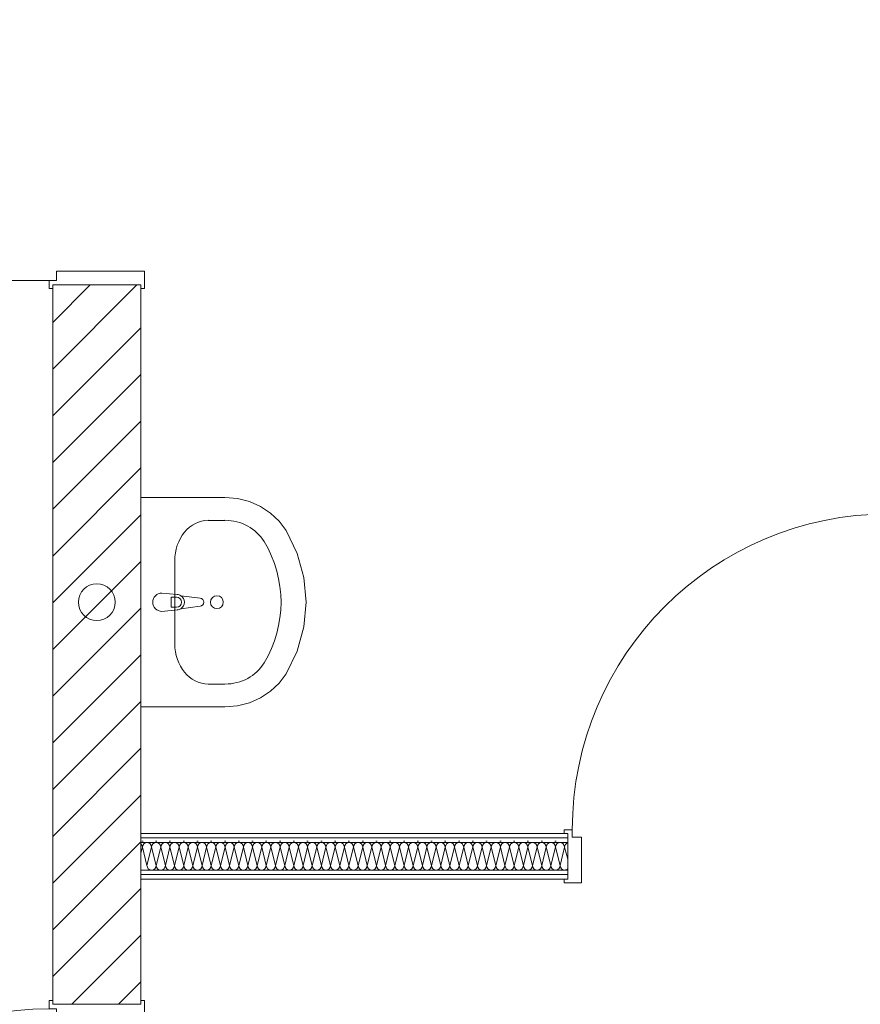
# Model space of a CAD drawing. Header units: metres. Extents: x -79 to 740, y -195 to 69.
# Tile 158 of 200: x 23.93 to 26.22, y 48.38 to 51.06. Entities that reach past the tile are written whole.
import ezdxf

# ---------------------------------------------------------------- set-up
doc = ezdxf.new("R2010")
doc.units = ezdxf.units.M
doc.header["$MEASUREMENT"] = 0
for name, color, linetype in [('10 Wand außen', 7, 'Continuous'), ('10 Wand innen', 7, 'Continuous'), ('50 Sanitäreinrichtung', 7, 'Continuous'), ('70 Entwässerung_Schmutzwasser', 7, 'Continuous')]:
    doc.layers.add(name, color=color, linetype=linetype)
pattern_1 = [(0, (0, 0), (0, 0.0375), [0, -0.0375])]

# ---------------------------------------------------------------- blocks, each defined once
blk = doc.blocks.new('Blockrahmentür 1-Fl 27_5')
at = {"layer": '10 Wand außen', "color": 7, "linetype": 'Continuous', "lineweight": 13}
for p, q in [((0.43, 0.01), (0.43, 0.87)), ((-0.43, 0.01), (-0.4525, 0.01)), ((-0.4525, 0.01), (-0.4525, 0)), ((-0.4525, 0), (-0.4425, 0)), ((-0.4425, 0), (-0.4425, -0.24)), ((-0.43, -0.01), (-0.43, 0.01)), ((0.43, -0.01), (0.43, 0.01)), ((0.43, 0.01), (0.4525, 0.01)), ((0.4525, 0), (0.4425, 0)), ((0.4425, 0), (0.4425, -0.24)), ((0.4525, 0.01), (0.4525, 0)), ((-0.405, -0.01), (-0.43, -0.01)), ((-0.405, -0.25), (-0.405, -0.01)), ((0.405, -0.25), (0.405, -0.01)), ((0.405, -0.01), (0.43, -0.01)), ((-0.4425, -0.24), (-0.4525, -0.24)), ((-0.4525, -0.24), (-0.4525, -0.25)), ((0.4425, -0.24), (0.4525, -0.24)), ((0.4525, -0.24), (0.4525, -0.25)), ((-0.4525, -0.25), (-0.405, -0.25)), ((0.4525, -0.25), (0.405, -0.25))]:
    blk.add_line(p, q, dxfattribs=at)
at = {"layer": '10 Wand außen', "color": 7, "linetype": 'Continuous', "lineweight": 9}
for p, q in [((-0.4425, 0), (-0.4425, -0.24)), ((-0.4425, 0), (-0.4425, -0.24)), ((0.4425, 0), (0.4425, -0.24)), ((0.4425, 0), (0.4425, -0.24))]:
    blk.add_line(p, q, dxfattribs=at)
blk.add_arc((0.43, 0.01), 0.86, 90, 180, dxfattribs=at)
blk = doc.blocks.new('*X47')
at = {"layer": '10 Wand innen', "color": 250, "linetype": 'Continuous', "lineweight": 18, "true_color": 0x1f1f1f}
for p, q in [((24.2583, 48.7918), (24.2625, 48.8085)), ((24.275, 48.7585), (24.2625, 48.8085)), ((24.275, 48.7585), (24.2875, 48.8085)), ((24.3, 48.7585), (24.2875, 48.8085)), ((24.3, 48.7585), (24.3125, 48.8085)), ((24.325, 48.7585), (24.3125, 48.8085)), ((24.325, 48.7585), (24.3375, 48.8085)), ((24.35, 48.7585), (24.3375, 48.8085)), ((24.35, 48.7585), (24.3625, 48.8085)), ((24.375, 48.7585), (24.3625, 48.8085)), ((24.375, 48.7585), (24.3875, 48.8085)), ((24.4, 48.7585), (24.3875, 48.8085)), ((24.4, 48.7585), (24.4125, 48.8085)), ((24.425, 48.7585), (24.4125, 48.8085)), ((24.425, 48.7585), (24.4375, 48.8085)), ((24.45, 48.7585), (24.4375, 48.8085)), ((24.45, 48.7585), (24.4625, 48.8085)), ((24.475, 48.7585), (24.4625, 48.8085)), ((24.475, 48.7585), (24.4875, 48.8085)), ((24.5, 48.7585), (24.4875, 48.8085)), ((24.5, 48.7585), (24.5125, 48.8085)), ((24.525, 48.7585), (24.5125, 48.8085)), ((24.525, 48.7585), (24.5375, 48.8085)), ((24.55, 48.7585), (24.5375, 48.8085)), ((24.55, 48.7585), (24.5625, 48.8085)), ((24.575, 48.7585), (24.5625, 48.8085)), ((24.575, 48.7585), (24.5875, 48.8085)), ((24.6, 48.7585), (24.5875, 48.8085)), ((24.6, 48.7585), (24.6125, 48.8085)), ((24.625, 48.7585), (24.6125, 48.8085)), ((24.625, 48.7585), (24.6375, 48.8085)), ((24.65, 48.7585), (24.6375, 48.8085)), ((24.65, 48.7585), (24.6625, 48.8085)), ((24.675, 48.7585), (24.6625, 48.8085)), ((24.675, 48.7585), (24.6875, 48.8085)), ((24.7, 48.7585), (24.6875, 48.8085)), ((24.7, 48.7585), (24.7125, 48.8085)), ((24.725, 48.7585), (24.7125, 48.8085)), ((24.725, 48.7585), (24.7375, 48.8085)), ((24.75, 48.7585), (24.7375, 48.8085)), ((24.75, 48.7585), (24.7625, 48.8085)), ((24.775, 48.7585), (24.7625, 48.8085)), ((24.775, 48.7585), (24.7875, 48.8085)), ((24.8, 48.7585), (24.7875, 48.8085)), ((24.8, 48.7585), (24.8125, 48.8085)), ((24.825, 48.7585), (24.8125, 48.8085)), ((24.825, 48.7585), (24.8375, 48.8085)), ((24.85, 48.7585), (24.8375, 48.8085)), ((24.85, 48.7585), (24.8625, 48.8085)), ((24.875, 48.7585), (24.8625, 48.8085)), ((24.875, 48.7585), (24.8875, 48.8085)), ((24.9, 48.7585), (24.8875, 48.8085)), ((24.9, 48.7585), (24.9125, 48.8085)), ((24.925, 48.7585), (24.9125, 48.8085)), ((24.925, 48.7585), (24.9375, 48.8085)), ((24.95, 48.7585), (24.9375, 48.8085)), ((24.95, 48.7585), (24.9625, 48.8085)), ((24.975, 48.7585), (24.9625, 48.8085)), ((24.975, 48.7585), (24.9875, 48.8085)), ((25, 48.7585), (24.9875, 48.8085)), ((25, 48.7585), (25.0125, 48.8085)), ((25.025, 48.7585), (25.0125, 48.8085)), ((25.025, 48.7585), (25.0375, 48.8085)), ((25.05, 48.7585), (25.0375, 48.8085)), ((25.05, 48.7585), (25.0625, 48.8085)), ((25.075, 48.7585), (25.0625, 48.8085)), ((25.075, 48.7585), (25.0875, 48.8085)), ((25.1, 48.7585), (25.0875, 48.8085)), ((25.1, 48.7585), (25.1125, 48.8085)), ((25.125, 48.7585), (25.1125, 48.8085)), ((25.125, 48.7585), (25.1375, 48.8085)), ((25.15, 48.7585), (25.1375, 48.8085)), ((25.15, 48.7585), (25.1625, 48.8085)), ((25.175, 48.7585), (25.1625, 48.8085)), ((25.175, 48.7585), (25.1875, 48.8085)), ((25.2, 48.7585), (25.1875, 48.8085)), ((25.2, 48.7585), (25.2125, 48.8085)), ((25.225, 48.7585), (25.2125, 48.8085)), ((25.225, 48.7585), (25.2375, 48.8085)), ((25.25, 48.7585), (25.2375, 48.8085)), ((25.25, 48.7585), (25.2625, 48.8085)), ((25.275, 48.7585), (25.2625, 48.8085)), ((25.275, 48.7585), (25.2875, 48.8085)), ((25.3, 48.7585), (25.2875, 48.8085)), ((25.3, 48.7585), (25.3125, 48.8085)), ((25.325, 48.7585), (25.3125, 48.8085)), ((25.325, 48.7585), (25.3375, 48.8085)), ((25.35, 48.7585), (25.3375, 48.8085)), ((25.35, 48.7585), (25.3625, 48.8085)), ((25.375, 48.7585), (25.3625, 48.8085)), ((25.375, 48.7585), (25.3875, 48.8085)), ((25.4, 48.7585), (25.3875, 48.8085)), ((25.4, 48.7585), (25.4125, 48.8085)), ((25.4208, 48.7754), (25.4125, 48.8085))]:
    blk.add_line(p, q, dxfattribs=at)
for centre, start, end in [((24.25, 48.8085), 0, 48.2393), ((24.275, 48.8085), 90, 180), ((24.275, 48.8085), 0, 90), ((24.3, 48.8085), 90, 180), ((24.3, 48.8085), 0, 90), ((24.325, 48.8085), 90, 180), ((24.325, 48.8085), 0, 90), ((24.35, 48.8085), 90, 180), ((24.35, 48.8085), 0, 90), ((24.375, 48.8085), 90, 180), ((24.375, 48.8085), 0, 90), ((24.4, 48.8085), 90, 180), ((24.4, 48.8085), 0, 90), ((24.425, 48.8085), 90, 180), ((24.425, 48.8085), 0, 90), ((24.45, 48.8085), 90, 180), ((24.45, 48.8085), 0, 90), ((24.475, 48.8085), 90, 180), ((24.475, 48.8085), 0, 90), ((24.5, 48.8085), 90, 180), ((24.5, 48.8085), 0, 90), ((24.525, 48.8085), 90, 180), ((24.525, 48.8085), 0, 90), ((24.55, 48.8085), 90, 180), ((24.55, 48.8085), 0, 90), ((24.575, 48.8085), 90, 180), ((24.575, 48.8085), 0, 90), ((24.6, 48.8085), 90, 180), ((24.6, 48.8085), 0, 90), ((24.625, 48.8085), 90, 180), ((24.625, 48.8085), 0, 90), ((24.65, 48.8085), 90, 180), ((24.65, 48.8085), 0, 90), ((24.675, 48.8085), 90, 180), ((24.675, 48.8085), 0, 90), ((24.7, 48.8085), 90, 180), ((24.7, 48.8085), 0, 90), ((24.725, 48.8085), 90, 180), ((24.725, 48.8085), 0, 90), ((24.75, 48.8085), 90, 180), ((24.75, 48.8085), 0, 90), ((24.775, 48.8085), 90, 180), ((24.775, 48.8085), 0, 90), ((24.8, 48.8085), 90, 180), ((24.8, 48.8085), 0, 90), ((24.825, 48.8085), 90, 180), ((24.825, 48.8085), 0, 90), ((24.85, 48.8085), 90, 180), ((24.85, 48.8085), 0, 90), ((24.875, 48.8085), 90, 180), ((24.875, 48.8085), 0, 90), ((24.9, 48.8085), 90, 180), ((24.9, 48.8085), 0, 90), ((24.925, 48.8085), 90, 180), ((24.925, 48.8085), 0, 90), ((24.95, 48.8085), 90, 180), ((24.95, 48.8085), 0, 90), ((24.975, 48.8085), 90, 180), ((24.975, 48.8085), 0, 90), ((25, 48.8085), 90, 180), ((25, 48.8085), 0, 90), ((25.025, 48.8085), 90, 180), ((25.025, 48.8085), 0, 90), ((25.05, 48.8085), 90, 180), ((25.05, 48.8085), 0, 90), ((25.075, 48.8085), 90, 180), ((25.075, 48.8085), 0, 90), ((25.1, 48.8085), 90, 180), ((25.1, 48.8085), 0, 90), ((25.125, 48.8085), 90, 180), ((25.125, 48.8085), 0, 90), ((25.15, 48.8085), 90, 180), ((25.15, 48.8085), 0, 90), ((25.175, 48.8085), 90, 180), ((25.175, 48.8085), 0, 90), ((25.2, 48.8085), 90, 180), ((25.2, 48.8085), 0, 90), ((25.225, 48.8085), 90, 180), ((25.225, 48.8085), 0, 90), ((25.25, 48.8085), 90, 180), ((25.25, 48.8085), 0, 90), ((25.275, 48.8085), 90, 180), ((25.275, 48.8085), 0, 90), ((25.3, 48.8085), 90, 180), ((25.3, 48.8085), 0, 90), ((25.325, 48.8085), 90, 180), ((25.325, 48.8085), 0, 90), ((25.35, 48.8085), 90, 180), ((25.35, 48.8085), 0, 90), ((25.375, 48.8085), 90, 180), ((25.375, 48.8085), 0, 90), ((25.4, 48.8085), 90, 180), ((25.4, 48.8085), 0, 90), ((25.425, 48.8085), 109.7775, 180), ((24.2625, 48.7585), 250.4895, 270), ((24.2875, 48.7585), 180, 270), ((24.2875, 48.7585), 270, 0), ((24.3125, 48.7585), 180, 270), ((24.3125, 48.7585), 270, 0), ((24.3375, 48.7585), 180, 270), ((24.3375, 48.7585), 270, 0), ((24.3625, 48.7585), 180, 270), ((24.3625, 48.7585), 270, 0), ((24.3875, 48.7585), 180, 270), ((24.3875, 48.7585), 270, 0), ((24.4125, 48.7585), 180, 270), ((24.4125, 48.7585), 270, 0), ((24.4375, 48.7585), 180, 270), ((24.4375, 48.7585), 270, 0), ((24.4625, 48.7585), 180, 270), ((24.4625, 48.7585), 270, 0), ((24.4875, 48.7585), 180, 270), ((24.4875, 48.7585), 270, 0), ((24.5125, 48.7585), 180, 270), ((24.5125, 48.7585), 270, 0), ((24.5375, 48.7585), 180, 270), ((24.5375, 48.7585), 270, 0), ((24.5625, 48.7585), 180, 270), ((24.5625, 48.7585), 270, 0), ((24.5875, 48.7585), 180, 270), ((24.5875, 48.7585), 270, 0), ((24.6125, 48.7585), 180, 270), ((24.6125, 48.7585), 270, 0), ((24.6375, 48.7585), 180, 270), ((24.6375, 48.7585), 270, 0), ((24.6625, 48.7585), 180, 270), ((24.6625, 48.7585), 270, 0), ((24.6875, 48.7585), 180, 270), ((24.6875, 48.7585), 270, 0), ((24.7125, 48.7585), 180, 270), ((24.7125, 48.7585), 270, 0), ((24.7375, 48.7585), 180, 270), ((24.7375, 48.7585), 270, 0), ((24.7625, 48.7585), 180, 270), ((24.7625, 48.7585), 270, 0), ((24.7875, 48.7585), 180, 270), ((24.7875, 48.7585), 270, 0), ((24.8125, 48.7585), 180, 270), ((24.8125, 48.7585), 270, 0), ((24.8375, 48.7585), 180, 270), ((24.8375, 48.7585), 270, 0), ((24.8625, 48.7585), 180, 270), ((24.8625, 48.7585), 270, 0), ((24.8875, 48.7585), 180, 270), ((24.8875, 48.7585), 270, 0), ((24.9125, 48.7585), 180, 270), ((24.9125, 48.7585), 270, 0), ((24.9375, 48.7585), 180, 270), ((24.9375, 48.7585), 270, 0), ((24.9625, 48.7585), 180, 270), ((24.9625, 48.7585), 270, 0), ((24.9875, 48.7585), 180, 270), ((24.9875, 48.7585), 270, 0), ((25.0125, 48.7585), 180, 270), ((25.0125, 48.7585), 270, 0), ((25.0375, 48.7585), 180, 270), ((25.0375, 48.7585), 270, 0), ((25.0625, 48.7585), 180, 270), ((25.0625, 48.7585), 270, 0), ((25.0875, 48.7585), 180, 270), ((25.0875, 48.7585), 270, 0), ((25.1125, 48.7585), 180, 270), ((25.1125, 48.7585), 270, 0), ((25.1375, 48.7585), 180, 270), ((25.1375, 48.7585), 270, 0), ((25.1625, 48.7585), 180, 270), ((25.1625, 48.7585), 270, 0), ((25.1875, 48.7585), 180, 270), ((25.1875, 48.7585), 270, 0), ((25.2125, 48.7585), 180, 270), ((25.2125, 48.7585), 270, 0), ((25.2375, 48.7585), 180, 270), ((25.2375, 48.7585), 270, 0), ((25.2625, 48.7585), 180, 270), ((25.2625, 48.7585), 270, 0), ((25.2875, 48.7585), 180, 270), ((25.2875, 48.7585), 270, 0), ((25.3125, 48.7585), 180, 270), ((25.3125, 48.7585), 270, 0), ((25.3375, 48.7585), 180, 270), ((25.3375, 48.7585), 270, 0), ((25.3625, 48.7585), 180, 270), ((25.3625, 48.7585), 270, 0), ((25.3875, 48.7585), 180, 270), ((25.3875, 48.7585), 270, 0), ((25.4125, 48.7585), 180, 270), ((25.4125, 48.7585), 270, 311.4244)]:
    blk.add_arc(centre, 0.0125, start, end, dxfattribs=at)
blk = doc.blocks.new('Blockrahmentür 1-Fl 27_13')
at = {"layer": '10 Wand innen', "color": 7, "linetype": 'Continuous', "lineweight": 13}
for p, q in [((0.43, 0.01), (0.43, 0.87)), ((-0.43, 0.01), (-0.4525, 0.01)), ((-0.4525, 0.01), (-0.4525, 0)), ((-0.4425, 0), (-0.4425, -0.0125)), ((-0.4425, 0), (-0.4425, -0.0125)), ((-0.43, -0.01), (-0.43, 0.01)), ((0.43, -0.01), (0.43, 0.01)), ((0.43, 0.01), (0.4525, 0.01)), ((0.4425, 0), (0.4425, -0.0125)), ((0.4425, 0), (0.4425, -0.0125)), ((0.4525, 0.01), (0.4525, 0)), ((-0.4525, 0), (-0.4425, 0)), ((-0.4425, 0), (-0.4425, -0.125)), ((-0.4425, -0.0125), (-0.4425, -0.025)), ((-0.4425, -0.0125), (-0.4425, -0.025)), ((-0.4425, -0.025), (-0.4425, -0.1)), ((-0.4425, -0.025), (-0.4425, -0.1)), ((-0.405, -0.01), (-0.43, -0.01)), ((-0.405, -0.135), (-0.405, -0.01)), ((0.405, -0.135), (0.405, -0.01)), ((0.405, -0.01), (0.43, -0.01)), ((0.4525, 0), (0.4425, 0)), ((0.4425, 0), (0.4425, -0.125)), ((0.4425, -0.0125), (0.4425, -0.025)), ((0.4425, -0.0125), (0.4425, -0.025)), ((0.4425, -0.025), (0.4425, -0.1)), ((0.4425, -0.025), (0.4425, -0.1)), ((-0.4425, -0.1), (-0.4425, -0.1125)), ((-0.4425, -0.1), (-0.4425, -0.1125)), ((0.4425, -0.1), (0.4425, -0.1125)), ((0.4425, -0.1), (0.4425, -0.1125)), ((-0.4425, -0.125), (-0.4525, -0.125)), ((-0.4525, -0.125), (-0.4525, -0.135)), ((-0.4425, -0.1125), (-0.4425, -0.125)), ((-0.4425, -0.1125), (-0.4425, -0.125)), ((0.4425, -0.1125), (0.4425, -0.125)), ((0.4425, -0.1125), (0.4425, -0.125)), ((0.4425, -0.125), (0.4525, -0.125)), ((0.4525, -0.125), (0.4525, -0.135)), ((-0.4525, -0.135), (-0.405, -0.135)), ((0.4525, -0.135), (0.405, -0.135))]:
    blk.add_line(p, q, dxfattribs=at)
at = {"layer": '10 Wand innen', "color": 7, "linetype": 'Continuous', "lineweight": 9}
blk.add_arc((0.43, 0.01), 0.86, 90, 180, dxfattribs=at)
blk = doc.blocks.new('Waschbecken 01 27')
at = {"layer": '50 Sanitäreinrichtung', "color": 7, "linetype": 'Continuous', "lineweight": 9}
for p, q in [((0.1129, -0.0923), (-0.1129, -0.0923)), ((-0.0136, -0.0971), (-0.0136, -0.0822)), ((-0.0136, -0.0822), (0.0136, -0.0822)), ((0.0136, -0.0822), (0.0136, -0.0971)), ((-0.223, -0.1833), (-0.223, -0.2291)), ((0.223, -0.1833), (0.223, -0.2291))]:
    blk.add_line(p, q, dxfattribs=at)
at = {"layer": '50 Sanitäreinrichtung', "color": 7, "linetype": 'Continuous', "lineweight": 9, "flags": 128}
blk.add_lwpolyline([(-0.285, 0), (-0.285, -0.2291), (-0.2822, -0.2628), (-0.2741, -0.2955), (-0.2608, -0.326), (-0.2427, -0.3534), (-0.2205, -0.3769), (-0.1949, -0.3956), (-0.133, -0.4255), (-0.0674, -0.4438), (0, -0.45), (0.0674, -0.4438), (0.133, -0.4255), (0.1949, -0.3956), (0.2205, -0.3769), (0.2427, -0.3534), (0.2608, -0.326), (0.2741, -0.2955), (0.2822, -0.2628), (0.285, -0.2291), (0.285, 0)], close=True, dxfattribs=at)
blk.add_lwpolyline([(-0.025, -0.0573), (-0.021, -0.0993, 0.12102), (-0.0177, -0.1088), (-0.0111, -0.1617, 0.882566), (0.0111, -0.1617), (0.0177, -0.1088, 0.12102), (0.021, -0.0993), (0.025, -0.0573, 1)], format="xyb", close=True, dxfattribs=at)
at = {"layer": '50 Sanitäreinrichtung', "color": 7, "linetype": 'Continuous', "lineweight": 9}
blk.add_circle((0, -0.2071), 0.0175, dxfattribs=at)
for centre, radius, start, end in [((0, -0.0971), 0.0136, 180, 0), ((0, -0.0974), 0.0211, 212.771, 327.229)]:
    blk.add_arc(centre, radius, start, end, dxfattribs=at)
for centre, major_axis, ratio, start_param, end_param in [((-0.1128, -0.1833), (0.1103, 0), 0.82489, 1.570796, 3.141593), ((0.1128, -0.1833), (0.1103, 0), 0.82489, 0, 1.570796), ((-0.1129, -0.2291), (0, 0.1212), 0.908696, 1.570796, 2.644618), ((0.1129, -0.2291), (0, 0.1212), 0.908696, 3.638567, 4.712389), ((0, 0), (0, 0.3818), 0.908696, 2.644618, 3.638567)]:
    blk.add_ellipse(centre, major_axis=major_axis, ratio=ratio, start_param=start_param, end_param=end_param, dxfattribs=at)

msp = doc.modelspace()

# ---------------------------------------------------------------- hatches: boundary and pattern name
at = {"layer": '10 Wand außen', "linetype": 'Continuous', "lineweight": 18, "true_color": 0x1f1f1f}
h = msp.add_hatch(dxfattribs=at)
h.set_pattern_fill('Mauerziegel_0001', color=250, style=0, pattern_type=2)
h.set_pattern_definition([(45, (0, 0), (-0.06363961, 0.06363961), [])])
h.paths.add_polyline_path([(24.0183, 48.3803), (24.2583, 48.3803), (24.2583, 50.3399), (24.0183, 50.3399)])
at = {"layer": '10 Wand innen', "linetype": 'Continuous', "lineweight": 18, "true_color": 0x1f1f1f}
h = msp.add_hatch(dxfattribs=at)
h.set_pattern_fill('Gipskarton_0001', color=250, style=0, pattern_type=2)
h.set_pattern_definition(pattern_1)
h.paths.add_polyline_path([(24.2583, 48.846), (24.2583, 48.8335), (25.4208, 48.8335), (25.4208, 48.846)])
h = msp.add_hatch(dxfattribs=at)
h.set_pattern_fill('Gipskarton_0001', color=250, style=0, pattern_type=2)
h.set_pattern_definition(pattern_1)
h.paths.add_polyline_path([(24.2583, 48.8335), (24.2583, 48.821), (25.4208, 48.821), (25.4208, 48.8335)])
h = msp.add_hatch(dxfattribs=at)
h.set_pattern_fill('Gipskarton_0001', color=250, style=0, pattern_type=2)
h.set_pattern_definition(pattern_1)
h.paths.add_polyline_path([(24.2583, 48.7335), (25.4208, 48.7335), (25.4208, 48.746), (24.2583, 48.746)])
h = msp.add_hatch(dxfattribs=at)
h.set_pattern_fill('Gipskarton_0001', color=250, style=0, pattern_type=2)
h.set_pattern_definition(pattern_1)
h.paths.add_polyline_path([(25.4208, 48.7335), (24.2583, 48.7335), (24.2583, 48.721), (25.4208, 48.721)])

# ---------------------------------------------------------------- linework, layer by layer
at = {"layer": '10 Wand außen', "color": 7, "linetype": 'Continuous', "lineweight": 9}
msp.add_line((24.0183, 50.3399), (24.2583, 50.3399), dxfattribs=at)
at = {"layer": '10 Wand außen', "color": 7, "linetype": 'Continuous', "lineweight": 9, "flags": 128}
for points in [[(24.0183, 50.3399), (24.0183, 48.3803)], [(24.2583, 48.3803), (24.2583, 50.3399)]]:
    msp.add_lwpolyline(points, dxfattribs=at)
at = {"layer": '10 Wand innen', "color": 7, "linetype": 'Continuous', "lineweight": 13}
for p, q in [((25.4208, 48.846), (25.4208, 48.8335)), ((25.4208, 48.8335), (24.2583, 48.8335)), ((25.4208, 48.821), (24.2583, 48.821)), ((25.4208, 48.8335), (25.4208, 48.821)), ((25.4208, 48.821), (25.4208, 48.746)), ((24.2583, 48.746), (25.4208, 48.746)), ((25.4208, 48.746), (25.4208, 48.7335)), ((24.2583, 48.7335), (25.4208, 48.7335)), ((25.4208, 48.7335), (25.4208, 48.721))]:
    msp.add_line(p, q, dxfattribs=at)
at = {"layer": '10 Wand innen', "color": 7, "linetype": 'Continuous', "lineweight": 13, "flags": 128}
for points in [[(25.4208, 48.846), (24.2583, 48.846)], [(24.2583, 48.846), (24.2583, 48.721)], [(24.2583, 48.721), (25.4208, 48.721)]]:
    msp.add_lwpolyline(points, dxfattribs=at)
at = {"layer": '70 Entwässerung_Schmutzwasser', "color": 7, "linetype": 'Continuous', "lineweight": 9}
msp.add_circle((24.1383, 49.4757), 0.05, dxfattribs=at)

# ---------------------------------------------------------------- block references
at = {"layer": '10 Wand außen', "color": 7, "linetype": 'Continuous', "lineweight": 13, "xscale": -1, "rotation": 90}
for p in [(24.0183, 50.7824), (24.0183, 47.9378)]:
    msp.add_blockref('Blockrahmentür 1-Fl 27_5', p, dxfattribs=at)
at = {"layer": '10 Wand innen', "color": 7, "linetype": 'Continuous', "lineweight": 13}
msp.add_blockref('Blockrahmentür 1-Fl 27_13', (25.8633, 48.846), dxfattribs=at)
at = {"layer": '10 Wand innen', "color": 7, "lineweight": 9}
msp.add_blockref('*X47', (0, 0), dxfattribs=at)
at = {"layer": '50 Sanitäreinrichtung', "color": 7, "linetype": 'Continuous', "lineweight": 13, "xscale": -1, "rotation": 89.9999999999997}
msp.add_blockref('Waschbecken 01 27', (24.2583, 49.4757), dxfattribs=at)

doc.saveas('drawing.dxf')
